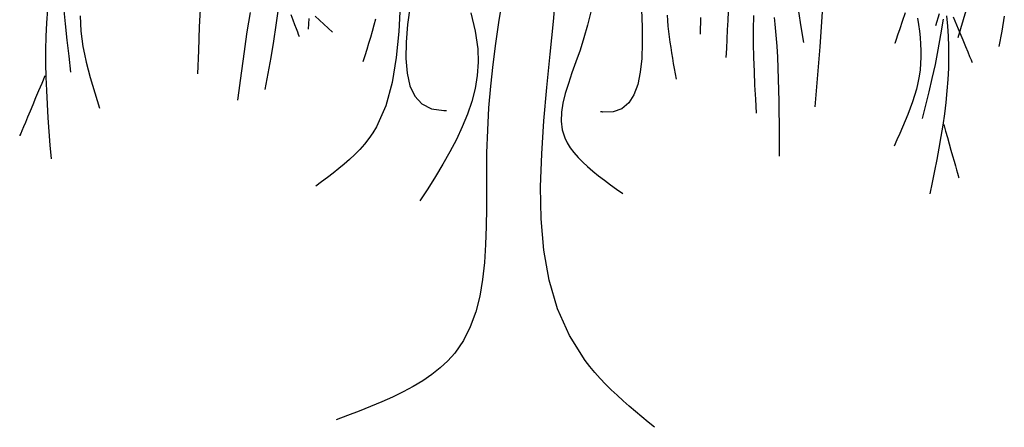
# Model space of a CAD drawing. Extents: x 196.6 to 202.33, y 221.65 to 228.25.
# Tile 1 of 10: x 196.76 to 202.08, y 221.65 to 223.85. Entities that reach past the tile are written whole.
import ezdxf

# ---------------------------------------------------------------- set-up
doc = ezdxf.new("R2010")
doc.units = 0
doc.header["$MEASUREMENT"] = 0
doc.layers.add('JARD', color=76, linetype='CONTINUOUS')

msp = doc.modelspace()

# ---------------------------------------------------------------- linework, layer by layer
at = {"layer": 'JARD', "linetype": 'CONTINUOUS'}
for points in [[(200.1889, 221.6526), (200.1545, 221.681), (200.1202, 221.7095), (200.0862, 221.7381), (200.0526, 221.767), (200.0195, 221.7961), (199.9871, 221.8255), (199.9555, 221.8554), (199.9248, 221.8857), (199.8951, 221.9166), (199.8667, 221.9481), (199.8395, 221.9802), (199.8139, 222.0131), (199.7291, 222.1476), (199.6655, 222.2927), (199.6206, 222.4471), (199.5921, 222.6094), (199.5774, 222.778), (199.5741, 222.9516), (199.5798, 223.1286), (199.5921, 223.3078), (199.6084, 223.4876), (199.6264, 223.6665), (199.6436, 223.8433), (199.6576, 224.0163)], [(197.738, 223.9413), (197.7323, 223.8146), (197.7273, 223.6877), (197.7226, 223.5608)], [(199.3647, 223.9501), (199.3467, 223.8384), (199.3303, 223.7255), (199.3158, 223.6111), (199.3035, 223.4951), (199.2937, 223.3772), (199.2866, 223.2572), (199.2826, 223.1349), (199.2816, 223.0359), (199.2815, 222.9361), (199.2816, 222.8361), (199.2805, 222.7368), (199.2775, 222.6388), (199.2713, 222.5429), (199.2609, 222.4499), (199.2454, 222.3605), (199.2237, 222.2753), (199.1947, 222.1953), (199.1574, 222.121), (199.1107, 222.0532), (199.0738, 222.0117), (199.0325, 221.9731), (198.9874, 221.9373), (198.9388, 221.9039), (198.887, 221.8728), (198.8325, 221.8435), (198.7757, 221.8158), (198.7169, 221.7896), (198.6566, 221.7644), (198.5951, 221.74), (198.5328, 221.7162), (198.4701, 221.6926)], [(201.8834, 223.9493), (201.8549, 223.8528), (201.8253, 223.7551)], [(196.9133, 223.9078), (196.9079, 223.8354), (196.9045, 223.7628), (196.903, 223.69), (196.9031, 223.617), (196.9047, 223.5438), (196.9075, 223.4705), (196.9112, 223.3971), (196.9158, 223.3236), (196.921, 223.25), (196.9267, 223.1763), (196.9325, 223.1027)], [(197, 223.9204), (197.0084, 223.8302), (197.0177, 223.7422), (197.0277, 223.6555), (197.038, 223.5696)], [(198.007, 223.8922), (197.998, 223.8399), (197.9896, 223.7874), (197.9816, 223.7349), (197.9739, 223.6823), (197.9666, 223.6297), (197.9595, 223.577), (197.9526, 223.5242), (197.9458, 223.4714), (197.9391, 223.4186)], [(198.1585, 223.911), (198.146, 223.8237), (198.1323, 223.7366), (198.1177, 223.6496), (198.1024, 223.5628), (198.0868, 223.476)], [(198.8169, 223.9318), (198.8084, 223.7895), (198.7952, 223.6489), (198.7734, 223.5138), (198.7392, 223.3879), (198.6889, 223.2752), (198.6687, 223.2424), (198.6467, 223.2112), (198.623, 223.1814), (198.5977, 223.153), (198.5711, 223.1256), (198.5433, 223.0993), (198.5144, 223.0739), (198.4847, 223.0492), (198.4543, 223.025), (198.4234, 223.0013), (198.3922, 222.9779), (198.3607, 222.9546)], [(198.8696, 223.9292), (198.8561, 223.8271), (198.848, 223.7312), (198.8466, 223.643), (198.8531, 223.5642), (198.8689, 223.4962), (198.8954, 223.4405), (198.9339, 223.3988), (198.9857, 223.3726), (199.0521, 223.3634), (199.0532, 223.3634), (199.0544, 223.3634), (199.0556, 223.3635), (199.0567, 223.3635), (199.0579, 223.3635), (199.059, 223.3635), (199.0602, 223.3635), (199.0614, 223.3635), (199.0625, 223.3636), (199.0637, 223.3636), (199.0649, 223.3636), (199.0661, 223.3636)], [(199.197, 223.8895), (199.2217, 223.792), (199.2357, 223.6958), (199.2378, 223.6233), (199.2325, 223.5519), (199.2205, 223.4814), (199.2026, 223.4118), (199.1793, 223.343), (199.1514, 223.2748), (199.1194, 223.2072), (199.0842, 223.1401), (199.0463, 223.0734), (199.0064, 223.0069), (198.9651, 222.9407), (198.9232, 222.8745)], [(199.8451, 223.8961), (199.8279, 223.8236), (199.808, 223.7545), (199.7866, 223.6888), (199.7647, 223.6262), (199.7434, 223.5665), (199.7239, 223.5096), (199.7072, 223.4552), (199.6945, 223.4032), (199.6867, 223.3534), (199.6851, 223.3055), (199.6906, 223.2595), (199.7045, 223.2151), (199.7177, 223.1881), (199.7343, 223.1616), (199.7539, 223.1356), (199.7762, 223.11), (199.801, 223.0848), (199.8279, 223.0599), (199.8566, 223.0352), (199.8869, 223.0108), (199.9183, 222.9866), (199.9507, 222.9625), (199.9837, 222.9385), (200.017, 222.9146)], [(200.1184, 223.9062), (200.122, 223.8141), (200.1228, 223.7263), (200.1197, 223.6444), (200.1117, 223.5697), (200.098, 223.5036), (200.0775, 223.4478), (200.0493, 223.4035), (200.0124, 223.3722), (199.9659, 223.3554), (199.9088, 223.3545), (199.9078, 223.3547), (199.9068, 223.3548), (199.9059, 223.3549), (199.9049, 223.355), (199.9039, 223.3552), (199.9029, 223.3553), (199.9019, 223.3554), (199.9009, 223.3556), (199.9, 223.3557), (199.899, 223.3559), (199.898, 223.356), (199.897, 223.3562)], [(200.586, 223.8978), (200.5838, 223.848), (200.5813, 223.7982), (200.5788, 223.7484), (200.5762, 223.6986), (200.5736, 223.6488)], [(200.9655, 223.8978), (200.979, 223.814), (200.9931, 223.7301)], [(201.0944, 223.9219), (201.0879, 223.8142), (201.0804, 223.7065), (201.072, 223.5987), (201.063, 223.4909), (201.0538, 223.383)], [(201.5413, 223.8904), (201.5254, 223.8437), (201.5116, 223.8034), (201.5004, 223.7704), (201.492, 223.7456), (201.4867, 223.7301), (201.4848, 223.7246), (201.4848, 223.7246), (201.4848, 223.7246), (201.4848, 223.7246), (201.4848, 223.7246), (201.4848, 223.7246), (201.4848, 223.7246), (201.4848, 223.7246), (201.4848, 223.7246), (201.4848, 223.7246), (201.4848, 223.7246), (201.4848, 223.7246), (201.4848, 223.7246)], [(197.0899, 223.8747), (197.0907, 223.8331), (197.0935, 223.7915), (197.0983, 223.7498), (197.1047, 223.7081), (197.1126, 223.6665), (197.1218, 223.6248), (197.1322, 223.5831), (197.1435, 223.5415), (197.1555, 223.4998), (197.1681, 223.4581), (197.1811, 223.4164), (197.1943, 223.3747)], [(198.227, 223.881), (198.2375, 223.8528), (198.2469, 223.8275), (198.255, 223.8057), (198.2617, 223.7879), (198.2667, 223.7745), (198.2698, 223.766), (198.2709, 223.763), (198.2709, 223.763), (198.2709, 223.763), (198.2709, 223.763), (198.2709, 223.763), (198.2709, 223.763), (198.2709, 223.763), (198.2709, 223.763), (198.2709, 223.763), (198.2709, 223.763), (198.2709, 223.763), (198.2709, 223.763), (198.2709, 223.763)], [(198.3241, 223.8598), (198.32, 223.8015)], [(198.3569, 223.8722), (198.4042, 223.8287), (198.4517, 223.7853)], [(198.6835, 223.8559), (198.6745, 223.8229), (198.6651, 223.7901), (198.6555, 223.7573), (198.6457, 223.7245), (198.6358, 223.6917), (198.6257, 223.659), (198.6156, 223.6263)], [(200.2564, 223.8769), (200.2586, 223.848), (200.2612, 223.8191), (200.2644, 223.7903), (200.2679, 223.7615), (200.2718, 223.7327), (200.276, 223.7039), (200.2805, 223.6751), (200.2852, 223.6464), (200.29, 223.6176), (200.2951, 223.5889), (200.3002, 223.5601), (200.3053, 223.5314)], [(200.4367, 223.8653), (200.4362, 223.8354), (200.4355, 223.8055), (200.4347, 223.7755)], [(200.723, 223.8753), (200.7215, 223.7999), (200.7216, 223.7247), (200.723, 223.6495), (200.7255, 223.5744), (200.7289, 223.4993), (200.7327, 223.4243), (200.7369, 223.3493)], [(200.8346, 223.865), (200.8383, 223.8283), (200.8435, 223.7692), (200.8479, 223.7102), (200.8515, 223.651), (200.8544, 223.5918), (200.8566, 223.5325), (200.8583, 223.4732), (200.8595, 223.4139), (200.8603, 223.3545), (200.8609, 223.2951), (200.8611, 223.2356), (200.8613, 223.1762), (200.8613, 223.1167)], [(201.6086, 223.8619), (201.6139, 223.8266), (201.6185, 223.7913), (201.6221, 223.7562), (201.6247, 223.7212), (201.6261, 223.6863), (201.6261, 223.6516), (201.6247, 223.6171), (201.6216, 223.5827), (201.6166, 223.5476), (201.6098, 223.5127), (201.6015, 223.4779), (201.5917, 223.4434), (201.5807, 223.409), (201.5686, 223.3747), (201.5555, 223.3405), (201.5416, 223.3064), (201.5271, 223.2724), (201.5121, 223.2385), (201.4967, 223.2046), (201.4813, 223.1707)], [(201.7461, 223.8561), (201.7327, 223.7711), (201.718, 223.69), (201.7024, 223.612), (201.6859, 223.5366), (201.6688, 223.4631), (201.6514, 223.3909), (201.6337, 223.3193)], [(201.764, 223.8732), (201.7688, 223.8184), (201.7725, 223.7636), (201.7747, 223.7089), (201.7755, 223.6541), (201.7744, 223.5923), (201.7714, 223.5306), (201.7667, 223.4688), (201.7604, 223.407), (201.7527, 223.3453), (201.7438, 223.2836), (201.7338, 223.2219), (201.723, 223.1601), (201.7114, 223.0984), (201.6994, 223.0367), (201.687, 222.975), (201.6744, 222.9133)], [(201.7252, 223.8854), (201.7053, 223.8204)], [(201.8001, 223.8694), (201.8187, 223.8247), (201.8361, 223.7827), (201.8522, 223.744), (201.8665, 223.7094), (201.8789, 223.6796), (201.8891, 223.6552), (201.8967, 223.6369), (201.9014, 223.6254), (201.9031, 223.6213), (201.9031, 223.6213), (201.9031, 223.6213), (201.9031, 223.6213), (201.9031, 223.6213), (201.9031, 223.6213), (201.9031, 223.6213), (201.9031, 223.6213), (201.9031, 223.6213), (201.9031, 223.6213), (201.9031, 223.6213), (201.9031, 223.6213), (201.9031, 223.6213)], [(202.0761, 223.8719), (202.062, 223.7906), (202.0473, 223.7094)], [(196.8986, 223.5499), (196.8818, 223.5095), (196.8651, 223.4697), (196.849, 223.431), (196.8335, 223.394), (196.819, 223.3593), (196.8057, 223.3273), (196.7937, 223.2987), (196.7834, 223.2741), (196.775, 223.2539), (196.7686, 223.2387), (196.7646, 223.2292), (196.7632, 223.2258), (196.7632, 223.2258), (196.7632, 223.2258), (196.7632, 223.2258), (196.7632, 223.2258), (196.7632, 223.2258), (196.7632, 223.2258), (196.7632, 223.2258), (196.7632, 223.2258), (196.7632, 223.2258), (196.7632, 223.2258), (196.7632, 223.2258), (196.7632, 223.2258)], [(201.7495, 223.2881), (201.7596, 223.2522), (201.7695, 223.2168), (201.7792, 223.1824), (201.7884, 223.1495), (201.797, 223.1186), (201.805, 223.0902), (201.8121, 223.0648), (201.8183, 223.0428), (201.8233, 223.0249), (201.8271, 223.0114), (201.8295, 223.0029), (201.8303, 222.9999), (201.8303, 222.9999), (201.8303, 222.9999), (201.8303, 222.9999), (201.8303, 222.9998), (201.8303, 222.9998), (201.8303, 222.9998), (201.8303, 222.9999), (201.8303, 222.9999), (201.8303, 222.9999), (201.8303, 222.9999), (201.8303, 222.9999), (201.8303, 222.9999)]]:
    msp.add_lwpolyline(points, dxfattribs=at)

doc.saveas('drawing.dxf')
